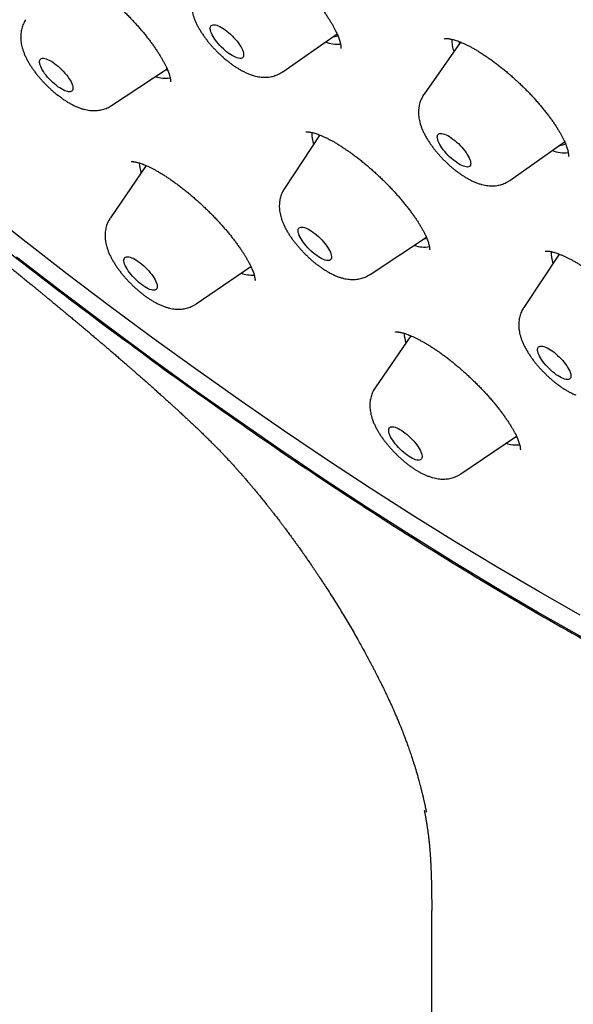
# Model space of a CAD drawing. Header units: millimetres. Extents: x 8 to 459, y 12 to 878.
# Tile 23 of 181: x 378 to 389, y 304 to 324. Entities that reach past the tile are written whole.
import ezdxf

# ---------------------------------------------------------------- set-up
doc = ezdxf.new("R2010")
doc.units = ezdxf.units.MM

msp = doc.modelspace()

# ---------------------------------------------------------------- linework, layer by layer
at = {"color": 7, "linetype": 'Continuous', "lineweight": 30}
for p, q in [((382.952, 323.216), (384.041, 323.98)), ((386.525, 323.809), (385.79, 322.766)), ((379.508, 322.536), (380.626, 323.273)), ((383.694, 321.947), (382.983, 320.872)), ((387.515, 321.036), (388.615, 321.808)), ((379.937, 321.431), (379.936, 321.43)), ((380.206, 321.333), (379.488, 320.284)), ((384.704, 319.147), (385.836, 319.893)), ((388.504, 319.557), (387.794, 318.484)), ((381.211, 318.557), (382.31, 319.305)), ((385.523, 317.918), (384.808, 316.874)), ((386.532, 315.146), (387.644, 315.904)), ((385.941, 306.382), (385.941, 208.375))]:
    msp.add_line(p, q, dxfattribs=at)
at = {"color": 7, "linetype": 'Continuous', "lineweight": 30, "flags": 128}
for points in [[(381.719, 324.104), (381.755, 324.082), (381.79, 324.058), (381.827, 324.03), (381.863, 324.001), (381.899, 323.969), (381.934, 323.935), (381.968, 323.9), (382, 323.864), (382.031, 323.828), (382.058, 323.791), (382.084, 323.755), (382.106, 323.72), (382.125, 323.686), (382.14, 323.653), (382.152, 323.623), (382.16, 323.594), (382.164, 323.569), (382.164, 323.546), (382.16, 323.527), (382.153, 323.511), (382.141, 323.498), (382.126, 323.49), (382.108, 323.485), (382.086, 323.485), (382.061, 323.488), (382.033, 323.495), (382.003, 323.506), (381.971, 323.521), (381.937, 323.539), (381.902, 323.56), (381.866, 323.585), (381.83, 323.612), (381.793, 323.642), (381.758, 323.674), (381.722, 323.708), (381.689, 323.743), (381.656, 323.778), (381.626, 323.815), (381.598, 323.851), (381.573, 323.887), (381.551, 323.923), (381.532, 323.957), (381.516, 323.989), (381.505, 324.02), (381.497, 324.048), (381.493, 324.074), (381.492, 324.097), (381.496, 324.116), (381.504, 324.132), (381.515, 324.144), (381.53, 324.153), (381.549, 324.157), (381.571, 324.158), (381.596, 324.155), (381.624, 324.148), (381.654, 324.137), (381.686, 324.122), (381.719, 324.104)], [(386.501, 323.82), (386.498, 323.802), (386.494, 323.765)], [(378.363, 323.385), (378.4, 323.358), (378.436, 323.328), (378.472, 323.296), (378.507, 323.262), (378.541, 323.227), (378.573, 323.191), (378.603, 323.154), (378.63, 323.118), (378.655, 323.082), (378.677, 323.047), (378.696, 323.013), (378.711, 322.98), (378.723, 322.95), (378.73, 322.922), (378.734, 322.896), (378.734, 322.874), (378.73, 322.855), (378.722, 322.839), (378.71, 322.827), (378.695, 322.819), (378.676, 322.814), (378.654, 322.814), (378.629, 322.818), (378.601, 322.825), (378.571, 322.836), (378.539, 322.851), (378.505, 322.87), (378.47, 322.891), (378.434, 322.916), (378.397, 322.944), (378.361, 322.974), (378.325, 323.006), (378.29, 323.039), (378.256, 323.074), (378.224, 323.11), (378.194, 323.147), (378.166, 323.183), (378.141, 323.219), (378.119, 323.255), (378.101, 323.289), (378.086, 323.321), (378.074, 323.351), (378.066, 323.38), (378.063, 323.405), (378.063, 323.427), (378.067, 323.446), (378.075, 323.462), (378.086, 323.474), (378.102, 323.482), (378.121, 323.487), (378.143, 323.487), (378.168, 323.484), (378.196, 323.476), (378.226, 323.465), (378.258, 323.45), (378.292, 323.432), (378.327, 323.41), (378.363, 323.385)], [(386.201, 321.963), (386.232, 321.95), (386.265, 321.934), (386.299, 321.914), (386.335, 321.891), (386.371, 321.865), (386.408, 321.836), (386.444, 321.805), (386.479, 321.773), (386.514, 321.738), (386.547, 321.703), (386.578, 321.667), (386.608, 321.63), (386.634, 321.594), (386.658, 321.558), (386.679, 321.523), (386.696, 321.49), (386.71, 321.458), (386.72, 321.429), (386.726, 321.402), (386.728, 321.377), (386.726, 321.356), (386.721, 321.339), (386.711, 321.324), (386.698, 321.314), (386.681, 321.307), (386.661, 321.304), (386.637, 321.306), (386.611, 321.311), (386.582, 321.32), (386.551, 321.332), (386.518, 321.349), (386.484, 321.369), (386.448, 321.392), (386.412, 321.418), (386.376, 321.446), (386.34, 321.477), (386.304, 321.51), (386.269, 321.544), (386.236, 321.58), (386.205, 321.616), (386.176, 321.652), (386.149, 321.689), (386.125, 321.724), (386.105, 321.759), (386.087, 321.793), (386.074, 321.824), (386.064, 321.854), (386.058, 321.881), (386.055, 321.905), (386.057, 321.926), (386.063, 321.944), (386.072, 321.958), (386.085, 321.969), (386.102, 321.975), (386.123, 321.978), (386.146, 321.977), (386.172, 321.972), (386.201, 321.963)], [(388.925, 312.311), (388.096, 312.782), (387.26, 313.273), (386.416, 313.782), (385.566, 314.31), (384.71, 314.857), (383.85, 315.421), (382.984, 316.003), (382.115, 316.603), (381.243, 317.218), (380.367, 317.851), (379.49, 318.499), (378.611, 319.162), (377.731, 319.841), (376.85, 320.534)], [(383.486, 320.044), (383.521, 320.023), (383.557, 319.998), (383.593, 319.971), (383.63, 319.941), (383.666, 319.909), (383.701, 319.875), (383.735, 319.84), (383.767, 319.805), (383.797, 319.768), (383.825, 319.732), (383.85, 319.696), (383.872, 319.66), (383.891, 319.626), (383.907, 319.594), (383.918, 319.563), (383.926, 319.535), (383.931, 319.509), (383.931, 319.486), (383.927, 319.467), (383.919, 319.451), (383.908, 319.439), (383.893, 319.43), (383.874, 319.426), (383.852, 319.425), (383.827, 319.428), (383.8, 319.435), (383.77, 319.446), (383.737, 319.461), (383.704, 319.479), (383.669, 319.501), (383.633, 319.525), (383.596, 319.553), (383.56, 319.582), (383.524, 319.614), (383.489, 319.648), (383.455, 319.683), (383.423, 319.719), (383.393, 319.755), (383.365, 319.792), (383.34, 319.828), (383.317, 319.863), (383.298, 319.897), (383.283, 319.93), (383.271, 319.96), (383.263, 319.989), (383.259, 320.014), (383.259, 320.037), (383.263, 320.056), (383.27, 320.072), (383.282, 320.085), (383.297, 320.093), (383.316, 320.098), (383.338, 320.098), (383.362, 320.095), (383.39, 320.088), (383.42, 320.077), (383.452, 320.062), (383.486, 320.044)], [(385.786, 319.859), (385.814, 319.871), (385.84, 319.886)], [(388.072, 312.367), (387.227, 312.862), (386.375, 313.377), (385.517, 313.911), (384.653, 314.463), (383.783, 315.033), (382.909, 315.621), (382.031, 316.226), (381.15, 316.848), (380.266, 317.486), (379.38, 318.141), (378.492, 318.811), (377.603, 319.496)], [(380.048, 319.409), (380.084, 319.382), (380.12, 319.353), (380.156, 319.321), (380.192, 319.288), (380.226, 319.253), (380.259, 319.218), (380.289, 319.181), (380.318, 319.145), (380.344, 319.109), (380.367, 319.073), (380.386, 319.039), (380.403, 319.006), (380.415, 318.974), (380.424, 318.946), (380.429, 318.919), (380.43, 318.896), (380.428, 318.876), (380.421, 318.859), (380.41, 318.846), (380.396, 318.836), (380.378, 318.831), (380.357, 318.829), (380.333, 318.831), (380.306, 318.838), (380.276, 318.848), (380.245, 318.861), (380.211, 318.879), (380.177, 318.9), (380.141, 318.923), (380.105, 318.95), (380.068, 318.979), (380.032, 319.011), (379.997, 319.044), (379.962, 319.079), (379.93, 319.114), (379.899, 319.151), (379.871, 319.187), (379.845, 319.223), (379.822, 319.259), (379.802, 319.293), (379.786, 319.326), (379.773, 319.357), (379.764, 319.386), (379.759, 319.413), (379.758, 319.436), (379.761, 319.456), (379.768, 319.473), (379.778, 319.486), (379.792, 319.496), (379.81, 319.501), (379.831, 319.503), (379.856, 319.501), (379.883, 319.494), (379.912, 319.484), (379.944, 319.471), (379.977, 319.453), (380.012, 319.432), (380.048, 319.409)], [(382.285, 319.288), (382.309, 319.294), (382.315, 319.296)], [(388.229, 317.69), (388.261, 317.675), (388.294, 317.657), (388.329, 317.636), (388.365, 317.612), (388.402, 317.585), (388.438, 317.555), (388.474, 317.523), (388.509, 317.49), (388.543, 317.455), (388.575, 317.419), (388.606, 317.383), (388.634, 317.346), (388.659, 317.31), (388.682, 317.275), (388.701, 317.24), (388.717, 317.208), (388.729, 317.177), (388.737, 317.149), (388.741, 317.123), (388.742, 317.1), (388.738, 317.08), (388.731, 317.064), (388.72, 317.051), (388.705, 317.043), (388.686, 317.038), (388.665, 317.037), (388.64, 317.04), (388.612, 317.047), (388.583, 317.057), (388.551, 317.072), (388.517, 317.09), (388.482, 317.111), (388.446, 317.135), (388.41, 317.163), (388.373, 317.192), (388.337, 317.224), (388.302, 317.257), (388.268, 317.292), (388.236, 317.328), (388.205, 317.365), (388.177, 317.401), (388.152, 317.437), (388.13, 317.473), (388.11, 317.507), (388.095, 317.539), (388.083, 317.57), (388.074, 317.599), (388.07, 317.624), (388.07, 317.647), (388.073, 317.667), (388.081, 317.683), (388.092, 317.696), (388.107, 317.704), (388.125, 317.709), (388.147, 317.71), (388.171, 317.707), (388.199, 317.701), (388.229, 317.69)], [(385.306, 316.038), (385.341, 316.016), (385.377, 315.991), (385.413, 315.964), (385.449, 315.934), (385.485, 315.902), (385.52, 315.869), (385.554, 315.834), (385.587, 315.798), (385.617, 315.762), (385.645, 315.725), (385.67, 315.689), (385.692, 315.654), (385.711, 315.619), (385.726, 315.587), (385.738, 315.556), (385.746, 315.528), (385.75, 315.502), (385.75, 315.48), (385.747, 315.46), (385.739, 315.444), (385.728, 315.432), (385.712, 315.424), (385.694, 315.419), (385.672, 315.418), (385.647, 315.422), (385.619, 315.429), (385.589, 315.44), (385.557, 315.454), (385.523, 315.473), (385.488, 315.494), (385.452, 315.519), (385.416, 315.546), (385.38, 315.576), (385.344, 315.608), (385.309, 315.641), (385.275, 315.676), (385.243, 315.712), (385.212, 315.749), (385.184, 315.785), (385.159, 315.821), (385.137, 315.856), (385.118, 315.891), (385.103, 315.923), (385.091, 315.954), (385.083, 315.982), (385.079, 316.008), (385.079, 316.03), (385.082, 316.05), (385.09, 316.066), (385.102, 316.078), (385.117, 316.086), (385.135, 316.091), (385.157, 316.092), (385.182, 316.089), (385.21, 316.081), (385.24, 316.07), (385.272, 316.056), (385.306, 316.038)], [(387.605, 315.877), (387.637, 315.885), (387.651, 315.89)], [(397.465, 308.03), (396.747, 308.273), (396.016, 308.537), (395.271, 308.824), (394.514, 309.133), (393.745, 309.464), (392.964, 309.816), (392.173, 310.189), (391.371, 310.584), (390.56, 310.999), (389.739, 311.435), (388.91, 311.891), (388.072, 312.367)]]:
    msp.add_lwpolyline(points, dxfattribs=at)
at = {"color": 7, "linetype": 'Continuous', "lineweight": 30}
for centre, radius, start, end in [((383.943, 324.2), 0.282, 271.8794, 293.9716), ((384.054, 324.491), 0.721, 249.7808, 274.6687), ((387.138, 323.884), 0.794, 181.0071, 199.5832), ((380.522, 323.452), 0.215, 288.1321, 299.9721), ((380.6, 323.714), 0.628, 250.9313, 278.0571), ((384.225, 321.975), 0.691, 178.0217, 198.3041), ((388.51, 322.002), 0.264, 271.208, 297.7738), ((388.608, 322.252), 0.662, 248.7644, 276.8724), ((380.872, 321.435), 0.807, 183.5173, 197.9903), ((385.793, 320.309), 0.612, 250.7545, 279.8852), ((389.041, 319.588), 0.696, 178.4495, 198.2639), ((382.345, 319.862), 0.728, 251.4563, 272.5311), ((386.201, 318.026), 0.815, 184.1218, 197.9505), ((387.661, 316.434), 0.71, 251.3488, 274.1198)]:
    msp.add_arc(centre, radius, start, end, dxfattribs=at)
for points, knots in [([(381.643, 326.066), (381.643, 326.066), (381.643, 326.066), (381.646, 326.067), (381.655, 326.068), (381.668, 326.068), (381.685, 326.068), (381.707, 326.066), (381.733, 326.062), (381.763, 326.057), (381.797, 326.048), (381.835, 326.037), (381.877, 326.024), (381.922, 326.007), (381.97, 325.988), (382.021, 325.965), (382.075, 325.939), (382.131, 325.911), (382.189, 325.879), (382.249, 325.845), (382.31, 325.808), (382.373, 325.768), (382.438, 325.725), (382.504, 325.68), (382.571, 325.632), (382.639, 325.581), (382.707, 325.528), (382.777, 325.473), (382.846, 325.416), (382.915, 325.357), (382.984, 325.297), (383.052, 325.235), (383.12, 325.172), (383.186, 325.108), (383.251, 325.043), (383.314, 324.978), (383.376, 324.912), (383.437, 324.846), (383.495, 324.78), (383.552, 324.713), (383.607, 324.647), (383.66, 324.581), (383.71, 324.515), (383.758, 324.451), (383.803, 324.387), (383.846, 324.325), (383.885, 324.264), (383.922, 324.205), (383.955, 324.147), (383.986, 324.092), (384.013, 324.039), (384.036, 323.991), (384.055, 323.947), (384.072, 323.906), (384.086, 323.867), (384.098, 323.83), (384.107, 323.796), (384.113, 323.767), (384.117, 323.741), (384.119, 323.72), (384.12, 323.703), (384.119, 323.691), (384.118, 323.684), (384.118, 323.681), (384.118, 323.682), (384.118, 323.682)], [0, 0, 0, 0, 0.005, 0.019262, 0.033256, 0.047231, 0.061306, 0.075589, 0.090141, 0.10499, 0.120143, 0.135588, 0.151303, 0.16726, 0.183426, 0.199766, 0.216247, 0.232838, 0.249509, 0.266233, 0.282908, 0.299645, 0.316555, 0.333621, 0.350825, 0.368148, 0.385567, 0.403063, 0.420612, 0.438192, 0.455782, 0.473355, 0.490894, 0.508384, 0.525812, 0.54317, 0.560428, 0.57785, 0.595242, 0.612611, 0.629959, 0.647286, 0.664592, 0.681873, 0.699107, 0.716108, 0.733176, 0.7502, 0.767135, 0.783933, 0.800542, 0.816912, 0.831249, 0.846159, 0.861877, 0.877531, 0.893084, 0.908503, 0.92376, 0.93884, 0.953746, 0.968511, 0.983207, 0.997935, 1, 1, 1, 1]), ([(378.228, 325.406), (378.228, 325.406), (378.227, 325.406), (378.23, 325.406), (378.238, 325.407), (378.25, 325.407), (378.264, 325.407), (378.283, 325.405), (378.307, 325.401), (378.336, 325.395), (378.368, 325.387), (378.405, 325.376), (378.446, 325.362), (378.49, 325.345), (378.537, 325.325), (378.587, 325.302), (378.64, 325.277), (378.695, 325.248), (378.752, 325.216), (378.812, 325.181), (378.873, 325.144), (378.936, 325.103), (379.001, 325.06), (379.056, 325.022), (379.101, 324.989), (379.147, 324.956), (379.204, 324.913), (379.272, 324.86), (379.34, 324.805), (379.409, 324.748), (379.477, 324.69), (379.545, 324.63), (379.613, 324.568), (379.68, 324.505), (379.746, 324.441), (379.811, 324.376), (379.875, 324.311), (379.937, 324.244), (379.999, 324.177), (380.058, 324.111), (380.115, 324.044), (380.17, 323.978), (380.222, 323.913), (380.272, 323.849), (380.319, 323.785), (380.364, 323.722), (380.407, 323.66), (380.448, 323.598), (380.486, 323.538), (380.52, 323.48), (380.552, 323.424), (380.58, 323.37), (380.605, 323.319), (380.627, 323.272), (380.646, 323.228), (380.661, 323.187), (380.673, 323.151), (380.682, 323.12), (380.688, 323.093), (380.692, 323.069), (380.694, 323.049), (380.695, 323.033), (380.695, 323.022), (380.694, 323.016), (380.694, 323.015), (380.694, 323.015)], [0, 0, 0, 0, 0.002522, 0.017603, 0.032167, 0.046496, 0.058718, 0.07126, 0.085564, 0.100238, 0.115298, 0.130717, 0.146458, 0.162477, 0.178724, 0.195151, 0.211713, 0.228067, 0.244953, 0.261944, 0.279037, 0.296229, 0.313521, 0.330914, 0.339795, 0.349061, 0.366566, 0.384072, 0.401596, 0.419145, 0.436726, 0.454345, 0.472009, 0.489716, 0.507358, 0.524953, 0.54262, 0.560329, 0.578044, 0.595721, 0.613327, 0.630823, 0.647887, 0.665019, 0.68227, 0.699616, 0.71703, 0.734476, 0.751908, 0.769274, 0.786526, 0.803614, 0.820486, 0.837089, 0.853375, 0.869295, 0.884808, 0.899879, 0.914491, 0.929039, 0.943947, 0.958662, 0.973205, 0.98764, 1, 1, 1, 1]), ([(381.226, 324.946), (381.225, 324.945), (381.214, 324.93), (381.196, 324.9), (381.173, 324.855), (381.153, 324.809), (381.138, 324.761), (381.126, 324.712), (381.119, 324.663), (381.115, 324.612), (381.114, 324.561), (381.118, 324.509), (381.125, 324.456), (381.136, 324.401), (381.152, 324.344), (381.172, 324.284), (381.197, 324.222), (381.226, 324.159), (381.26, 324.097), (381.296, 324.036), (381.334, 323.976), (381.375, 323.918), (381.417, 323.861), (381.461, 323.806), (381.507, 323.751), (381.554, 323.699), (381.603, 323.647), (381.653, 323.597), (381.704, 323.548), (381.756, 323.501), (381.81, 323.455), (381.865, 323.412), (381.92, 323.37), (381.977, 323.33), (382.033, 323.293), (382.07, 323.272), (382.087, 323.261)], [0, 0, 0, 0, 0.001992, 0.026409, 0.050725, 0.075012, 0.099355, 0.123854, 0.148628, 0.173827, 0.199639, 0.2263, 0.254097, 0.283359, 0.314407, 0.347419, 0.382199, 0.418014, 0.453654, 0.488539, 0.522558, 0.555801, 0.588413, 0.620537, 0.652298, 0.683806, 0.715155, 0.746432, 0.77772, 0.809074, 0.84058, 0.87233, 0.90443, 0.937004, 0.9702, 1, 1, 1, 1]), ([(377.786, 324.261), (377.779, 324.249), (377.762, 324.222), (377.74, 324.179), (377.721, 324.132), (377.706, 324.085), (377.695, 324.036), (377.688, 323.986), (377.685, 323.936), (377.685, 323.885), (377.689, 323.832), (377.696, 323.779), (377.708, 323.724), (377.724, 323.666), (377.745, 323.606), (377.77, 323.544), (377.8, 323.481), (377.834, 323.419), (377.87, 323.358), (377.909, 323.298), (377.95, 323.24), (377.992, 323.184), (378.036, 323.128), (378.082, 323.075), (378.13, 323.022), (378.178, 322.97), (378.229, 322.92), (378.28, 322.872), (378.333, 322.825), (378.386, 322.78), (378.441, 322.736), (378.477, 322.71), (378.495, 322.696)], [0, 0, 0, 0, 0.023112, 0.05016, 0.077188, 0.10429, 0.131579, 0.159192, 0.1873, 0.216118, 0.245914, 0.277015, 0.30979, 0.344588, 0.381573, 0.42046, 0.460375, 0.499954, 0.53866, 0.576407, 0.613308, 0.649525, 0.685217, 0.72052, 0.755554, 0.790423, 0.825224, 0.860044, 0.894948, 0.930032, 0.965401, 1, 1, 1, 1]), ([(372.15, 323.994), (372.612, 323.591), (373.537, 322.785), (375.092, 321.48), (376.811, 320.087), (378.691, 318.624), (379.939, 317.707), (380.564, 317.248)], [0, 0, 0, 0, 0.165872, 0.331913, 0.554474, 0.776941, 1, 1, 1, 1]), ([(386.202, 323.88), (386.203, 323.88), (386.203, 323.88), (386.209, 323.881), (386.22, 323.883), (386.236, 323.883), (386.255, 323.883), (386.279, 323.881), (386.307, 323.877), (386.339, 323.87), (386.375, 323.861), (386.414, 323.85), (386.457, 323.836), (386.503, 323.819), (386.552, 323.799), (386.603, 323.776), (386.658, 323.75), (386.715, 323.721), (386.774, 323.689), (386.836, 323.653), (386.899, 323.615), (386.964, 323.574), (387.031, 323.53), (387.098, 323.484), (387.167, 323.435), (387.236, 323.384), (387.305, 323.331), (387.374, 323.276), (387.443, 323.219), (387.512, 323.161), (387.58, 323.101), (387.647, 323.04), (387.714, 322.978), (387.78, 322.914), (387.845, 322.849), (387.909, 322.784), (387.971, 322.718), (388.031, 322.651), (388.09, 322.585), (388.146, 322.519), (388.2, 322.453), (388.252, 322.387), (388.302, 322.322), (388.349, 322.258), (388.393, 322.195), (388.435, 322.133), (388.472, 322.074), (388.507, 322.017), (388.539, 321.962), (388.567, 321.908), (388.593, 321.857), (388.616, 321.807), (388.636, 321.761), (388.652, 321.717), (388.666, 321.677), (388.677, 321.641), (388.684, 321.608), (388.689, 321.58), (388.692, 321.557), (388.694, 321.538), (388.694, 321.525), (388.693, 321.516), (388.692, 321.512), (388.692, 321.513), (388.692, 321.513)], [0, 0, 0, 0, 0.013492, 0.028476, 0.043118, 0.057679, 0.072279, 0.087003, 0.101903, 0.117002, 0.132303, 0.147794, 0.163459, 0.179265, 0.19508, 0.211064, 0.227309, 0.24379, 0.260482, 0.27736, 0.294395, 0.31156, 0.328827, 0.346171, 0.363566, 0.380988, 0.398413, 0.41582, 0.433194, 0.450525, 0.467781, 0.48513, 0.502564, 0.520002, 0.537446, 0.554898, 0.572358, 0.589829, 0.607286, 0.624583, 0.641934, 0.659309, 0.67666, 0.693944, 0.711118, 0.728141, 0.744954, 0.761255, 0.77783, 0.794446, 0.811062, 0.827628, 0.844099, 0.860423, 0.87655, 0.892429, 0.908016, 0.923275, 0.938185, 0.952746, 0.966985, 0.980968, 0.994807, 1, 1, 1, 1]), ([(372.407, 323.507), (372.496, 323.429), (372.671, 323.277), (372.928, 323.054), (373.175, 322.842), (373.411, 322.641), (373.636, 322.45), (373.846, 322.272), (374.043, 322.106), (374.225, 321.953), (374.398, 321.809), (374.561, 321.673), (374.721, 321.541), (374.876, 321.413), (375.025, 321.29), (375.162, 321.177), (375.285, 321.076), (375.393, 320.988), (375.484, 320.913), (375.561, 320.85), (375.627, 320.796), (375.685, 320.749), (375.731, 320.711), (375.768, 320.681), (375.796, 320.658), (375.82, 320.638), (375.841, 320.621), (375.861, 320.605), (375.886, 320.585), (375.917, 320.559), (375.956, 320.528), (376.002, 320.489), (376.057, 320.445), (376.119, 320.394), (376.201, 320.327), (376.298, 320.249), (376.405, 320.161), (376.499, 320.085), (376.581, 320.019), (376.651, 319.961), (376.719, 319.906), (376.787, 319.851), (376.859, 319.793), (376.934, 319.732), (377.008, 319.671), (377.073, 319.618), (377.126, 319.575), (377.17, 319.539), (377.216, 319.502), (377.267, 319.46), (377.324, 319.413), (377.385, 319.364), (377.446, 319.314), (377.514, 319.258), (377.589, 319.197), (377.67, 319.131), (377.75, 319.065), (377.83, 319), (377.899, 318.943), (377.956, 318.897), (377.999, 318.861), (378.04, 318.828), (378.081, 318.794), (378.127, 318.756), (378.178, 318.714), (378.235, 318.667), (378.299, 318.614), (378.373, 318.553), (378.444, 318.495), (378.507, 318.442), (378.557, 318.4), (378.598, 318.367), (378.631, 318.339), (378.661, 318.314), (378.705, 318.277), (378.767, 318.226), (378.845, 318.161), (378.925, 318.094), (379.005, 318.027), (379.082, 317.962), (379.156, 317.899), (379.223, 317.842), (379.284, 317.791), (379.34, 317.743), (379.397, 317.695), (379.458, 317.643), (379.526, 317.585), (379.597, 317.524), (379.674, 317.458), (379.749, 317.393), (379.82, 317.331), (379.881, 317.278), (379.934, 317.232), (379.988, 317.186), (380.049, 317.132), (380.124, 317.066), (380.207, 316.993), (380.291, 316.919), (380.368, 316.85), (380.438, 316.787), (380.499, 316.732), (380.556, 316.681), (380.612, 316.631), (380.671, 316.577), (380.728, 316.525), (380.782, 316.476), (380.835, 316.428), (380.883, 316.383), (380.925, 316.344), (380.961, 316.31), (380.997, 316.277), (381.037, 316.24), (381.086, 316.194), (381.147, 316.137), (381.219, 316.069), (381.271, 316.02), (381.299, 315.993)], [0, 0, 0, 0, 0.030587, 0.059914, 0.087981, 0.114789, 0.140339, 0.164629, 0.186374, 0.206996, 0.226493, 0.244865, 0.26211, 0.280339, 0.297111, 0.312425, 0.326282, 0.338682, 0.348369, 0.356933, 0.364375, 0.370712, 0.376152, 0.379839, 0.383009, 0.385663, 0.3878, 0.389971, 0.392519, 0.395957, 0.400287, 0.405508, 0.411619, 0.418621, 0.426074, 0.438977, 0.450868, 0.461748, 0.470222, 0.477964, 0.485186, 0.492712, 0.500623, 0.508919, 0.517538, 0.525326, 0.530559, 0.535051, 0.539888, 0.545569, 0.552063, 0.558809, 0.565589, 0.572402, 0.581311, 0.590223, 0.599092, 0.60792, 0.616422, 0.622046, 0.626647, 0.630793, 0.635383, 0.640431, 0.645934, 0.652098, 0.659217, 0.667294, 0.676327, 0.682702, 0.68834, 0.692832, 0.696181, 0.699233, 0.702737, 0.710845, 0.719659, 0.728571, 0.737504, 0.746084, 0.754273, 0.762244, 0.768394, 0.774549, 0.78085, 0.787408, 0.79501, 0.803489, 0.811468, 0.820671, 0.828773, 0.835614, 0.841173, 0.846796, 0.85369, 0.862001, 0.872416, 0.881995, 0.890693, 0.898897, 0.906422, 0.911822, 0.918415, 0.925832, 0.932561, 0.93851, 0.944587, 0.95108, 0.955469, 0.959712, 0.963808, 0.968233, 0.974035, 0.981257, 0.989908, 1, 1, 1, 1]), ([(382.087, 323.261), (382.098, 323.255), (382.129, 323.238), (382.182, 323.21), (382.247, 323.181), (382.311, 323.156), (382.373, 323.136), (382.432, 323.122), (382.488, 323.112), (382.542, 323.107), (382.595, 323.105), (382.646, 323.107), (382.696, 323.113), (382.746, 323.123), (382.794, 323.137), (382.842, 323.155), (382.89, 323.178), (382.927, 323.199), (382.946, 323.213), (382.951, 323.217)], [0, 0, 0, 0, 0.03833, 0.115439, 0.194837, 0.276753, 0.348656, 0.416483, 0.480357, 0.540938, 0.598944, 0.654991, 0.709565, 0.763038, 0.815687, 0.867723, 0.924937, 0.98122, 1, 1, 1, 1]), ([(385.79, 322.766), (385.787, 322.762), (385.774, 322.745), (385.755, 322.711), (385.732, 322.666), (385.713, 322.62), (385.699, 322.572), (385.688, 322.523), (385.681, 322.473), (385.678, 322.423), (385.678, 322.372), (385.682, 322.319), (385.69, 322.266), (385.702, 322.21), (385.719, 322.152), (385.74, 322.092), (385.766, 322.03), (385.796, 321.967), (385.83, 321.905), (385.866, 321.844), (385.905, 321.785), (385.946, 321.727), (385.989, 321.67), (386.033, 321.615), (386.079, 321.561), (386.126, 321.509), (386.175, 321.457), (386.226, 321.407), (386.277, 321.359), (386.33, 321.312), (386.384, 321.267), (386.438, 321.224), (386.494, 321.182), (386.551, 321.142), (386.61, 321.105), (386.67, 321.069), (386.732, 321.037), (386.796, 321.006), (386.84, 320.989), (386.863, 320.981)], [0, 0, 0, 0, 0.005828, 0.027618, 0.049329, 0.071028, 0.092793, 0.114715, 0.136906, 0.159506, 0.18269, 0.206677, 0.231732, 0.258153, 0.286214, 0.316029, 0.347336, 0.379398, 0.411129, 0.442145, 0.472394, 0.501973, 0.531013, 0.55964, 0.587962, 0.616075, 0.644061, 0.671997, 0.699952, 0.727981, 0.756159, 0.784573, 0.813319, 0.842511, 0.872288, 0.902812, 0.934263, 0.966798, 1, 1, 1, 1]), ([(378.495, 322.696), (378.505, 322.689), (378.534, 322.668), (378.583, 322.636), (378.642, 322.599), (378.703, 322.565), (378.766, 322.533), (378.832, 322.504), (378.896, 322.48), (378.958, 322.462), (379.016, 322.449), (379.071, 322.44), (379.125, 322.435), (379.178, 322.435), (379.229, 322.438), (379.279, 322.445), (379.328, 322.456), (379.376, 322.47), (379.423, 322.489), (379.468, 322.511), (379.495, 322.529), (379.507, 322.536)], [0, 0, 0, 0, 0.031256, 0.091707, 0.153284, 0.216549, 0.281864, 0.349461, 0.419043, 0.478984, 0.535435, 0.588665, 0.639265, 0.687828, 0.734847, 0.780708, 0.825703, 0.87005, 0.913916, 0.962052, 1, 1, 1, 1]), ([(383.413, 322.009), (383.413, 322.009), (383.412, 322.009), (383.415, 322.009), (383.422, 322.01), (383.434, 322.011), (383.45, 322.011), (383.471, 322.009), (383.496, 322.006), (383.525, 322), (383.558, 321.992), (383.595, 321.982), (383.635, 321.969), (383.678, 321.953), (383.725, 321.934), (383.775, 321.912), (383.828, 321.887), (383.884, 321.859), (383.939, 321.83), (383.987, 321.803), (384.037, 321.774), (384.09, 321.741), (384.154, 321.701), (384.219, 321.657), (384.286, 321.611), (384.353, 321.563), (384.421, 321.512), (384.49, 321.459), (384.559, 321.404), (384.628, 321.347), (384.697, 321.289), (384.765, 321.229), (384.833, 321.167), (384.9, 321.104), (384.967, 321.041), (385.032, 320.976), (385.096, 320.911), (385.157, 320.846), (385.217, 320.781), (385.275, 320.716), (385.332, 320.65), (385.387, 320.584), (385.44, 320.518), (385.491, 320.452), (385.539, 320.387), (385.585, 320.323), (385.629, 320.26), (385.669, 320.199), (385.706, 320.14), (385.739, 320.084), (385.769, 320.03), (385.796, 319.979), (385.819, 319.931), (385.839, 319.886), (385.856, 319.844), (385.871, 319.804), (385.882, 319.768), (385.891, 319.736), (385.897, 319.708), (385.9, 319.685), (385.902, 319.666), (385.903, 319.653), (385.902, 319.644), (385.901, 319.639), (385.901, 319.639), (385.902, 319.639)], [0, 0, 0, 0, 0.001408, 0.015766, 0.029914, 0.044054, 0.058299, 0.072741, 0.087426, 0.102366, 0.117553, 0.132971, 0.148015, 0.163916, 0.180008, 0.196288, 0.212746, 0.229376, 0.246172, 0.260939, 0.270112, 0.287234, 0.304386, 0.321595, 0.338862, 0.356192, 0.373587, 0.391053, 0.408587, 0.426158, 0.443612, 0.461167, 0.478791, 0.496452, 0.514112, 0.53173, 0.549271, 0.56657, 0.583727, 0.601034, 0.61847, 0.636012, 0.653629, 0.671288, 0.688949, 0.706561, 0.724082, 0.741467, 0.758675, 0.775661, 0.792384, 0.808806, 0.824891, 0.840633, 0.856813, 0.872837, 0.888661, 0.904233, 0.91951, 0.934462, 0.949076, 0.963363, 0.977375, 0.991743, 1, 1, 1, 1]), ([(379.907, 321.412), (379.907, 321.412), (379.907, 321.412), (379.912, 321.412), (379.921, 321.413), (379.934, 321.412), (379.951, 321.411), (379.972, 321.408), (379.999, 321.403), (380.029, 321.396), (380.064, 321.386), (380.103, 321.374), (380.145, 321.358), (380.191, 321.34), (380.239, 321.319), (380.29, 321.294), (380.344, 321.267), (380.401, 321.237), (380.459, 321.203), (380.52, 321.167), (380.583, 321.128), (380.647, 321.086), (380.698, 321.051), (380.739, 321.023), (380.78, 320.993), (380.837, 320.952), (380.905, 320.9), (380.973, 320.847), (381.042, 320.792), (381.111, 320.734), (381.179, 320.675), (381.248, 320.615), (381.316, 320.553), (381.383, 320.49), (381.449, 320.426), (381.514, 320.361), (381.578, 320.295), (381.641, 320.229), (381.702, 320.163), (381.761, 320.096), (381.818, 320.031), (381.872, 319.966), (381.924, 319.901), (381.974, 319.837), (382.022, 319.774), (382.067, 319.711), (382.11, 319.648), (382.151, 319.587), (382.188, 319.528), (382.223, 319.471), (382.254, 319.416), (382.282, 319.363), (382.307, 319.314), (382.328, 319.268), (382.346, 319.225), (382.36, 319.187), (382.372, 319.153), (382.38, 319.123), (382.386, 319.096), (382.39, 319.073), (382.393, 319.054), (382.393, 319.04), (382.393, 319.031), (382.392, 319.027), (382.392, 319.027), (382.392, 319.027)], [0, 0, 0, 0, 0.008596, 0.023087, 0.037276, 0.049223, 0.061757, 0.075953, 0.090522, 0.105482, 0.120809, 0.136469, 0.152418, 0.168606, 0.184985, 0.201173, 0.217925, 0.2348, 0.251792, 0.268897, 0.28611, 0.303431, 0.32086, 0.326691, 0.335986, 0.353525, 0.371067, 0.388632, 0.406226, 0.423856, 0.441528, 0.459247, 0.477012, 0.494727, 0.512385, 0.53012, 0.5479, 0.565694, 0.583457, 0.601153, 0.618746, 0.635942, 0.653164, 0.670512, 0.687962, 0.705488, 0.723056, 0.740622, 0.758134, 0.775546, 0.792808, 0.809869, 0.826677, 0.843182, 0.859335, 0.875093, 0.890417, 0.905285, 0.920146, 0.935244, 0.950106, 0.964731, 0.979147, 0.993427, 1, 1, 1, 1]), ([(386.863, 320.981), (386.874, 320.977), (386.906, 320.966), (386.956, 320.951), (387.014, 320.938), (387.069, 320.93), (387.123, 320.926), (387.175, 320.925), (387.226, 320.929), (387.276, 320.936), (387.325, 320.947), (387.373, 320.962), (387.42, 320.981), (387.467, 321.005), (387.499, 321.024), (387.514, 321.036), (387.515, 321.036)], [0, 0, 0, 0, 0.056674, 0.1520069, 0.2416562, 0.3262323, 0.4066942, 0.4839749, 0.5588487, 0.6319174, 0.7036361, 0.7743461, 0.8443064, 0.9210265, 0.9965399, 1, 1, 1, 1]), ([(382.983, 320.872), (382.976, 320.861), (382.96, 320.837), (382.939, 320.795), (382.92, 320.749), (382.904, 320.701), (382.893, 320.653), (382.885, 320.603), (382.881, 320.553), (382.881, 320.502), (382.884, 320.45), (382.892, 320.396), (382.903, 320.341), (382.918, 320.284), (382.939, 320.224), (382.964, 320.162), (382.993, 320.1), (383.026, 320.037), (383.062, 319.976), (383.101, 319.916), (383.141, 319.858), (383.183, 319.801), (383.228, 319.746), (383.273, 319.692), (383.32, 319.639), (383.369, 319.587), (383.419, 319.537), (383.47, 319.488), (383.523, 319.441), (383.576, 319.396), (383.631, 319.352), (383.687, 319.31), (383.744, 319.27), (383.799, 319.234), (383.836, 319.212), (383.854, 319.202)], [0, 0, 0, 0, 0.018315, 0.042832, 0.067321, 0.091867, 0.116569, 0.141549, 0.166958, 0.192985, 0.219868, 0.247896, 0.277401, 0.308707, 0.341993, 0.377062, 0.413175, 0.449112, 0.484286, 0.518588, 0.552108, 0.584991, 0.617382, 0.649407, 0.681177, 0.712786, 0.744324, 0.775872, 0.807487, 0.839255, 0.871269, 0.903636, 0.93648, 0.969952, 1, 1, 1, 1]), ([(379.488, 320.284), (379.483, 320.277), (379.469, 320.257), (379.449, 320.221), (379.427, 320.175), (379.41, 320.128), (379.397, 320.079), (379.388, 320.03), (379.382, 319.98), (379.38, 319.93), (379.382, 319.878), (379.387, 319.825), (379.396, 319.771), (379.41, 319.715), (379.428, 319.656), (379.451, 319.595), (379.478, 319.533), (379.51, 319.47), (379.545, 319.408), (379.582, 319.348), (379.622, 319.289), (379.663, 319.232), (379.706, 319.176), (379.751, 319.121), (379.798, 319.067), (379.846, 319.015), (379.895, 318.965), (379.946, 318.915), (379.998, 318.867), (380.051, 318.821), (380.105, 318.776), (380.16, 318.734), (380.197, 318.708), (380.215, 318.694)], [0, 0, 0, 0, 0.012176, 0.038733, 0.065221, 0.091727, 0.118349, 0.145208, 0.172451, 0.200262, 0.228873, 0.258572, 0.289699, 0.32262, 0.357626, 0.394728, 0.433394, 0.47248, 0.510939, 0.548468, 0.585091, 0.620951, 0.656209, 0.69101, 0.725483, 0.759736, 0.793868, 0.82797, 0.862117, 0.896385, 0.930872, 0.965684, 1, 1, 1, 1]), ([(388.22, 319.615), (388.22, 319.615), (388.22, 319.615), (388.225, 319.616), (388.234, 319.617), (388.247, 319.618), (388.265, 319.617), (388.287, 319.616), (388.313, 319.612), (388.344, 319.606), (388.379, 319.598), (388.417, 319.587), (388.459, 319.573), (388.5, 319.559), (388.535, 319.545), (388.572, 319.529), (388.617, 319.509), (388.672, 319.483), (388.729, 319.454), (388.789, 319.422), (388.85, 319.387), (388.913, 319.349), (388.978, 319.308), (389.044, 319.265), (389.112, 319.219), (389.179, 319.171), (389.248, 319.12), (389.317, 319.068), (389.387, 319.013), (389.456, 318.956), (389.526, 318.898), (389.594, 318.838), (389.662, 318.777), (389.728, 318.716), (389.793, 318.654), (389.858, 318.59), (389.922, 318.525), (389.985, 318.459), (390.046, 318.392), (390.106, 318.325), (390.164, 318.258), (390.22, 318.192), (390.273, 318.125), (390.324, 318.06), (390.372, 317.996), (390.417, 317.934), (390.458, 317.874), (390.496, 317.815), (390.532, 317.759), (390.564, 317.703), (390.594, 317.65), (390.62, 317.598), (390.644, 317.549), (390.664, 317.504), (390.681, 317.461), (390.695, 317.422), (390.705, 317.388), (390.713, 317.357), (390.719, 317.33), (390.722, 317.307), (390.723, 317.289), (390.723, 317.276), (390.723, 317.267), (390.722, 317.263), (390.722, 317.263), (390.722, 317.264)], [0, 0, 0, 0, 0.009565, 0.024547, 0.039128, 0.052015, 0.065532, 0.080084, 0.094784, 0.109687, 0.124824, 0.140207, 0.155839, 0.171721, 0.182494, 0.191537, 0.207966, 0.224478, 0.24111, 0.257859, 0.274723, 0.2917, 0.308789, 0.325988, 0.343272, 0.360437, 0.377742, 0.395155, 0.41264, 0.430164, 0.447688, 0.465169, 0.482563, 0.499674, 0.516894, 0.534271, 0.551783, 0.569404, 0.587103, 0.604848, 0.622598, 0.640308, 0.657937, 0.675448, 0.692803, 0.709969, 0.726913, 0.743605, 0.760048, 0.776766, 0.793545, 0.810229, 0.826767, 0.843104, 0.859188, 0.874968, 0.890398, 0.905454, 0.920621, 0.935425, 0.95001, 0.964433, 0.978786, 0.993184, 1, 1, 1, 1]), ([(383.854, 319.202), (383.864, 319.196), (383.895, 319.178), (383.948, 319.151), (384.013, 319.121), (384.078, 319.096), (384.14, 319.077), (384.198, 319.062), (384.254, 319.053), (384.308, 319.047), (384.361, 319.046), (384.413, 319.048), (384.463, 319.054), (384.512, 319.064), (384.56, 319.077), (384.609, 319.095), (384.656, 319.118), (384.689, 319.136), (384.704, 319.147), (384.704, 319.147)], [0, 0, 0, 0, 0.039024, 0.11753, 0.198367, 0.281767, 0.354972, 0.424028, 0.489059, 0.550738, 0.609795, 0.666856, 0.72242, 0.776861, 0.830464, 0.883443, 0.941693, 0.998996, 1, 1, 1, 1]), ([(380.215, 318.694), (380.225, 318.688), (380.254, 318.667), (380.304, 318.635), (380.363, 318.599), (380.425, 318.566), (380.489, 318.535), (380.553, 318.509), (380.616, 318.488), (380.675, 318.472), (380.732, 318.46), (380.787, 318.453), (380.84, 318.45), (380.892, 318.451), (380.943, 318.455), (380.992, 318.464), (381.041, 318.476), (381.088, 318.492), (381.135, 318.512), (381.176, 318.533), (381.201, 318.55), (381.21, 318.557)], [0, 0, 0, 0, 0.031942, 0.094032, 0.157393, 0.222634, 0.290096, 0.35985, 0.42289, 0.48265, 0.538875, 0.592024, 0.642721, 0.691537, 0.738934, 0.785268, 0.830808, 0.875754, 0.920261, 0.968958, 1, 1, 1, 1]), ([(387.794, 318.484), (387.79, 318.478), (387.776, 318.457), (387.757, 318.421), (387.736, 318.375), (387.719, 318.328), (387.707, 318.279), (387.698, 318.23), (387.693, 318.18), (387.691, 318.129), (387.694, 318.077), (387.7, 318.025), (387.71, 317.97), (387.724, 317.913), (387.743, 317.854), (387.766, 317.793), (387.794, 317.731), (387.827, 317.668), (387.862, 317.606), (387.9, 317.546), (387.939, 317.487), (387.981, 317.43), (388.025, 317.375), (388.07, 317.32), (388.117, 317.267), (388.165, 317.215), (388.215, 317.164), (388.266, 317.115), (388.318, 317.067), (388.371, 317.021), (388.425, 316.977), (388.481, 316.935), (388.537, 316.894), (388.595, 316.855), (388.654, 316.819), (388.715, 316.785), (388.776, 316.754), (388.817, 316.737), (388.837, 316.728)], [0, 0, 0, 0, 0.009737, 0.032088, 0.054391, 0.076722, 0.099165, 0.121826, 0.144832, 0.168345, 0.192566, 0.217746, 0.244177, 0.272165, 0.301932, 0.333428, 0.366125, 0.398991, 0.431261, 0.462739, 0.49347, 0.52358, 0.553203, 0.582459, 0.611454, 0.640278, 0.669012, 0.697734, 0.7265, 0.755382, 0.78446, 0.81383, 0.843597, 0.873892, 0.90487, 0.936708, 0.969591, 1, 1, 1, 1]), ([(385.217, 317.992), (385.217, 317.993), (385.217, 317.993), (385.223, 317.994), (385.233, 317.994), (385.248, 317.994), (385.267, 317.993), (385.291, 317.99), (385.319, 317.985), (385.351, 317.978), (385.386, 317.968), (385.425, 317.955), (385.468, 317.94), (385.514, 317.922), (385.564, 317.901), (385.616, 317.876), (385.671, 317.849), (385.727, 317.819), (385.77, 317.795), (385.805, 317.776), (385.841, 317.754), (385.894, 317.722), (385.959, 317.681), (386.024, 317.638), (386.091, 317.592), (386.158, 317.543), (386.227, 317.493), (386.296, 317.44), (386.365, 317.385), (386.434, 317.328), (386.503, 317.27), (386.572, 317.21), (386.641, 317.149), (386.708, 317.086), (386.775, 317.022), (386.841, 316.958), (386.905, 316.893), (386.967, 316.829), (387.027, 316.764), (387.086, 316.699), (387.143, 316.633), (387.199, 316.568), (387.252, 316.502), (387.304, 316.436), (387.353, 316.372), (387.4, 316.308), (387.443, 316.246), (387.484, 316.185), (387.522, 316.126), (387.556, 316.07), (387.587, 316.017), (387.614, 315.966), (387.638, 315.919), (387.658, 315.874), (387.676, 315.832), (387.691, 315.792), (387.703, 315.757), (387.712, 315.725), (387.718, 315.697), (387.722, 315.674), (387.724, 315.656), (387.725, 315.642), (387.725, 315.634), (387.724, 315.629), (387.724, 315.63), (387.724, 315.63)], [0, 0, 0, 0, 0.011042, 0.025055, 0.039062, 0.053179, 0.067503, 0.082086, 0.096943, 0.112066, 0.12744, 0.14263, 0.158509, 0.174587, 0.190859, 0.207315, 0.223946, 0.240745, 0.256861, 0.2606, 0.269799, 0.286971, 0.304173, 0.321432, 0.338749, 0.356128, 0.373573, 0.391088, 0.408671, 0.426292, 0.443794, 0.461397, 0.47907, 0.49678, 0.51449, 0.532159, 0.549753, 0.567113, 0.584319, 0.601674, 0.61916, 0.636752, 0.65442, 0.672132, 0.689847, 0.707515, 0.725093, 0.742537, 0.759805, 0.776852, 0.793637, 0.81012, 0.826266, 0.842065, 0.858238, 0.874302, 0.890159, 0.905758, 0.921054, 0.936012, 0.950617, 0.964878, 0.97884, 0.993015, 1, 1, 1, 1]), ([(380.564, 317.248), (381.206, 316.79), (382.485, 315.875), (384.381, 314.606), (386.251, 313.418), (388.09, 312.321), (389.893, 311.316), (391.656, 310.406), (393.379, 309.587), (394.484, 309.124), (395.038, 308.892)], [0, 0, 0, 0, 0.125524, 0.250559, 0.37525, 0.5, 0.624742, 0.749434, 0.874481, 1, 1, 1, 1]), ([(384.808, 316.873), (384.799, 316.86), (384.781, 316.833), (384.759, 316.789), (384.739, 316.742), (384.724, 316.695), (384.713, 316.646), (384.705, 316.596), (384.701, 316.546), (384.701, 316.495), (384.704, 316.443), (384.711, 316.39), (384.723, 316.335), (384.738, 316.277), (384.758, 316.218), (384.783, 316.156), (384.813, 316.093), (384.846, 316.031), (384.882, 315.969), (384.92, 315.91), (384.961, 315.851), (385.003, 315.795), (385.047, 315.739), (385.093, 315.685), (385.14, 315.632), (385.189, 315.581), (385.239, 315.531), (385.29, 315.482), (385.343, 315.435), (385.396, 315.389), (385.451, 315.345), (385.507, 315.304), (385.563, 315.264), (385.619, 315.227), (385.656, 315.205), (385.673, 315.195)], [0, 0, 0, 0, 0.022711, 0.047118, 0.071497, 0.095933, 0.120525, 0.145393, 0.170688, 0.196598, 0.223361, 0.251263, 0.280637, 0.311802, 0.344939, 0.379851, 0.415803, 0.451578, 0.486596, 0.520744, 0.554114, 0.58685, 0.619095, 0.650977, 0.682604, 0.714072, 0.745469, 0.776876, 0.808349, 0.839974, 0.871845, 0.904067, 0.936765, 0.970087, 1, 1, 1, 1]), ([(381.298, 315.994), (381.3, 315.992), (381.313, 315.98), (381.334, 315.959), (381.368, 315.927), (381.406, 315.89), (381.447, 315.85), (381.483, 315.814), (381.514, 315.784), (381.546, 315.752), (381.583, 315.714), (381.623, 315.674), (381.661, 315.635), (381.692, 315.603), (381.723, 315.57), (381.757, 315.535), (381.794, 315.495), (381.832, 315.456), (381.864, 315.421), (381.892, 315.391), (381.917, 315.364), (381.944, 315.334), (381.979, 315.295), (382.02, 315.25), (382.062, 315.203), (382.097, 315.163), (382.13, 315.126), (382.165, 315.086), (382.208, 315.036), (382.254, 314.982), (382.299, 314.929), (382.339, 314.882), (382.372, 314.842), (382.405, 314.803), (382.437, 314.764), (382.471, 314.723), (382.503, 314.683), (382.531, 314.649), (382.557, 314.617), (382.582, 314.585), (382.611, 314.55), (382.643, 314.509), (382.681, 314.461), (382.722, 314.409), (382.76, 314.361), (382.793, 314.318), (382.823, 314.279), (382.853, 314.24), (382.887, 314.196), (382.924, 314.147), (382.964, 314.094), (383, 314.045), (383.032, 314.003), (383.06, 313.965), (383.088, 313.927), (383.12, 313.884), (383.157, 313.834), (383.198, 313.777), (383.239, 313.72), (383.275, 313.669), (383.306, 313.627), (383.335, 313.586), (383.367, 313.54), (383.406, 313.485), (383.45, 313.421), (383.496, 313.354), (383.538, 313.294), (383.574, 313.241), (383.608, 313.19), (383.643, 313.138), (383.682, 313.08), (383.725, 313.015), (383.771, 312.946), (383.831, 312.854), (383.904, 312.74), (383.989, 312.607), (384.069, 312.477), (384.147, 312.35), (384.225, 312.221), (384.304, 312.088), (384.382, 311.953), (384.453, 311.828), (384.517, 311.714), (384.576, 311.608), (384.634, 311.502), (384.68, 311.417), (384.715, 311.349), (384.744, 311.295), (384.775, 311.235), (384.807, 311.175), (384.835, 311.119), (384.86, 311.07), (384.879, 311.031), (384.896, 310.998), (384.911, 310.968), (384.926, 310.937), (384.943, 310.903), (384.963, 310.862), (384.985, 310.818), (385.005, 310.775), (385.024, 310.736), (385.04, 310.703), (385.054, 310.673), (385.068, 310.642), (385.085, 310.607), (385.104, 310.566), (385.128, 310.514), (385.153, 310.457), (385.178, 310.4), (385.199, 310.353), (385.217, 310.312), (385.234, 310.273), (385.25, 310.234), (385.267, 310.194), (385.284, 310.155), (385.297, 310.122), (385.309, 310.092), (385.322, 310.062), (385.337, 310.025), (385.356, 309.977), (385.378, 309.919), (385.405, 309.85), (385.435, 309.771), (385.467, 309.68), (385.503, 309.578), (385.541, 309.465), (385.582, 309.34), (385.623, 309.204), (385.661, 309.078), (385.683, 308.996), (385.691, 308.964)], [0, 0, 0, 0, 0.000921, 0.005341, 0.009585, 0.015732, 0.022484, 0.027636, 0.032001, 0.036247, 0.04218, 0.04894, 0.054589, 0.059342, 0.063595, 0.068893, 0.075146, 0.081131, 0.086393, 0.09052, 0.094348, 0.098283, 0.103397, 0.111335, 0.118082, 0.123729, 0.128797, 0.13423, 0.14092, 0.150057, 0.157439, 0.163699, 0.16985, 0.174484, 0.180247, 0.186404, 0.19196, 0.19682, 0.200912, 0.205434, 0.210078, 0.215724, 0.222454, 0.230277, 0.237156, 0.242703, 0.24801, 0.253266, 0.259034, 0.266063, 0.273534, 0.280576, 0.286021, 0.290754, 0.296048, 0.301603, 0.308279, 0.316467, 0.324576, 0.33132, 0.336709, 0.341819, 0.347742, 0.354835, 0.364109, 0.373394, 0.381343, 0.388214, 0.394576, 0.401501, 0.408912, 0.417942, 0.427371, 0.436478, 0.454735, 0.472976, 0.489837, 0.506582, 0.523801, 0.541521, 0.559842, 0.577785, 0.591566, 0.60566, 0.620399, 0.634033, 0.640223, 0.647553, 0.65589, 0.664515, 0.672238, 0.67853, 0.684285, 0.688212, 0.692227, 0.696397, 0.70095, 0.706476, 0.712992, 0.719239, 0.72444, 0.728916, 0.73313, 0.737187, 0.741859, 0.747766, 0.754611, 0.76408, 0.771989, 0.778641, 0.784497, 0.789695, 0.795458, 0.801848, 0.807607, 0.81259, 0.816797, 0.821006, 0.826922, 0.834611, 0.844079, 0.855334, 0.868383, 0.883236, 0.899896, 0.918366, 0.938645, 0.960727, 0.984602, 1, 1, 1, 1]), ([(385.673, 315.195), (385.684, 315.189), (385.715, 315.171), (385.768, 315.144), (385.833, 315.114), (385.898, 315.09), (385.96, 315.07), (386.018, 315.056), (386.074, 315.046), (386.128, 315.041), (386.181, 315.039), (386.232, 315.041), (386.283, 315.047), (386.332, 315.057), (386.38, 315.071), (386.428, 315.089), (386.476, 315.111), (386.511, 315.131), (386.528, 315.144), (386.531, 315.146)], [0, 0, 0, 0, 0.038647, 0.116396, 0.196452, 0.279047, 0.351546, 0.419935, 0.484339, 0.545422, 0.603909, 0.66042, 0.715447, 0.769363, 0.822449, 0.874916, 0.932604, 0.989354, 1, 1, 1, 1]), ([(385.692, 308.962), (385.697, 308.946), (385.705, 308.917), (385.715, 308.879), (385.722, 308.852), (385.728, 308.829), (385.734, 308.805), (385.741, 308.778), (385.747, 308.752), (385.753, 308.728), (385.759, 308.703), (385.766, 308.674), (385.774, 308.642), (385.781, 308.612), (385.787, 308.583), (385.794, 308.555), (385.8, 308.529), (385.805, 308.504), (385.81, 308.48), (385.815, 308.456), (385.82, 308.433), (385.824, 308.412), (385.828, 308.393), (385.832, 308.374), (385.834, 308.362), (385.835, 308.356), (385.835, 308.356)], [0, 0, 0, 0, 0.070754, 0.123713, 0.158857, 0.187698, 0.224707, 0.267873, 0.30756, 0.341786, 0.375338, 0.424983, 0.478799, 0.529409, 0.572716, 0.623551, 0.670908, 0.712313, 0.754388, 0.799729, 0.847893, 0.885726, 0.918078, 0.960735, 0.996599, 1, 1, 1, 1]), ([(385.793, 308.396), (385.796, 308.382), (385.801, 308.358), (385.807, 308.326), (385.811, 308.303), (385.815, 308.284), (385.818, 308.267), (385.821, 308.25), (385.824, 308.234), (385.826, 308.22), (385.829, 308.203), (385.833, 308.182), (385.837, 308.159), (385.84, 308.139), (385.843, 308.122), (385.847, 308.096), (385.852, 308.061), (385.859, 308.013), (385.866, 307.969), (385.872, 307.923), (385.877, 307.882), (385.882, 307.838), (385.887, 307.8), (385.89, 307.767), (385.893, 307.741), (385.895, 307.721), (385.897, 307.703), (385.899, 307.683), (385.9, 307.663), (385.902, 307.643), (385.904, 307.626), (385.905, 307.61), (385.907, 307.591), (385.908, 307.569), (385.91, 307.549), (385.911, 307.533), (385.912, 307.519), (385.913, 307.505), (385.914, 307.489), (385.915, 307.473), (385.916, 307.459), (385.917, 307.443), (385.918, 307.425), (385.919, 307.408), (385.92, 307.394), (385.92, 307.382), (385.921, 307.369), (385.922, 307.354), (385.923, 307.336), (385.924, 307.316), (385.925, 307.298), (385.926, 307.28), (385.927, 307.258), (385.928, 307.23), (385.929, 307.202), (385.93, 307.174), (385.931, 307.146), (385.932, 307.115), (385.933, 307.084), (385.934, 307.055), (385.935, 307.028), (385.936, 307.001), (385.937, 306.97), (385.937, 306.939), (385.938, 306.912), (385.938, 306.888), (385.939, 306.865), (385.939, 306.839), (385.94, 306.809), (385.941, 306.773), (385.941, 306.737), (385.942, 306.704), (385.942, 306.679), (385.942, 306.655), (385.942, 306.629), (385.943, 306.602), (385.943, 306.578), (385.943, 306.558), (385.943, 306.537), (385.943, 306.51), (385.943, 306.474), (385.943, 306.43), (385.943, 306.398), (385.943, 306.38)], [0, 0, 0, 0, 0.019536, 0.034281, 0.045152, 0.052363, 0.060826, 0.070126, 0.077764, 0.083813, 0.091719, 0.103554, 0.116095, 0.126525, 0.135039, 0.142701, 0.167735, 0.192169, 0.221153, 0.241698, 0.2714, 0.294636, 0.320037, 0.344559, 0.357464, 0.37124, 0.383635, 0.394141, 0.409708, 0.423369, 0.433251, 0.442768, 0.45551, 0.470574, 0.483134, 0.493126, 0.50121, 0.50917, 0.519656, 0.529475, 0.536792, 0.544844, 0.5563, 0.56636, 0.573233, 0.579394, 0.586207, 0.59401, 0.603548, 0.61481, 0.624634, 0.631016, 0.641696, 0.656861, 0.670651, 0.682131, 0.695608, 0.709974, 0.723928, 0.736715, 0.74787, 0.758949, 0.771907, 0.786356, 0.797575, 0.806367, 0.815453, 0.825432, 0.837097, 0.851339, 0.868092, 0.880504, 0.889433, 0.898267, 0.908243, 0.918634, 0.928051, 0.934741, 0.941661, 0.951525, 0.964537, 0.980695, 1, 1, 1, 1])]:
    msp.add_open_spline(points, degree=3, knots=knots, dxfattribs=at)

doc.saveas('drawing.dxf')
